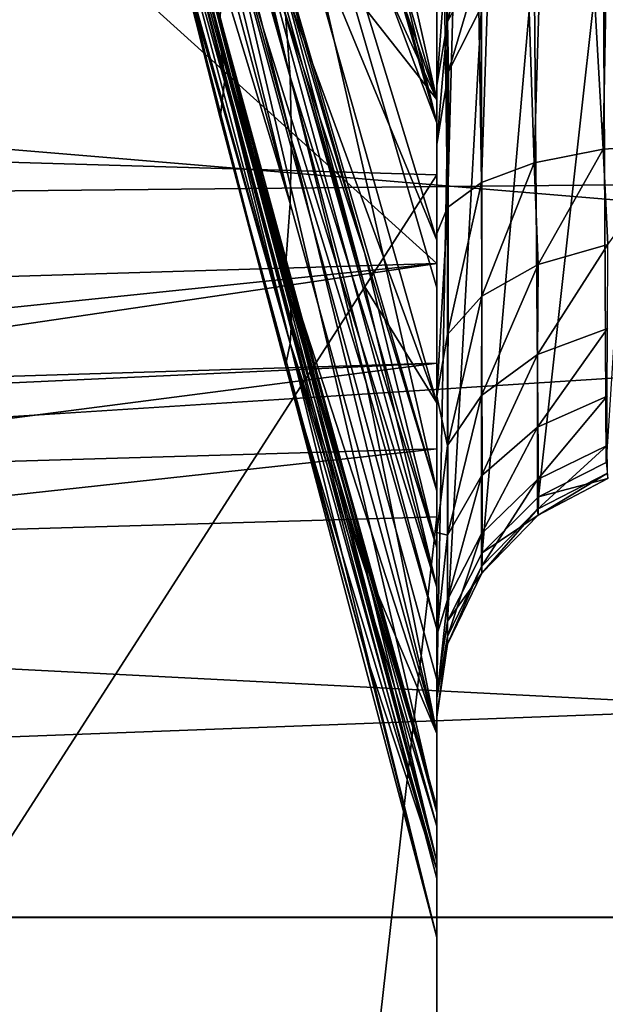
# Model space of a CAD drawing. Header units: millimetres. Extents: x -41 to 9, y -3 to 403.
# Tile 80 of 256: x -25.31 to -24.14, y 46.69 to 48.66. Entities that reach past the tile are written whole.
import ezdxf

# ---------------------------------------------------------------- set-up
doc = ezdxf.new("R2010")
doc.units = ezdxf.units.MM
doc.header["$LTSCALE"] = 81.481481
for name, color, linetype in [('1268', 7, 'CONTINUOUS'), ('1269', 7, 'CONTINUOUS'), ('1271', 7, 'CONTINUOUS'), ('1299', 7, 'CONTINUOUS'), ('642', 7, 'CONTINUOUS'), ('643', 7, 'CONTINUOUS'), ('644', 7, 'CONTINUOUS'), ('645', 7, 'CONTINUOUS'), ('646', 7, 'CONTINUOUS'), ('650', 7, 'CONTINUOUS'), ('651', 7, 'CONTINUOUS'), ('652', 7, 'CONTINUOUS'), ('692', 7, 'CONTINUOUS'), ('791', 7, 'CONTINUOUS'), ('793', 7, 'CONTINUOUS'), ('794', 7, 'CONTINUOUS'), ('795', 7, 'CONTINUOUS'), ('796', 7, 'CONTINUOUS'), ('797', 7, 'CONTINUOUS'), ('798', 7, 'CONTINUOUS'), ('799', 7, 'CONTINUOUS'), ('800', 7, 'CONTINUOUS'), ('801', 7, 'CONTINUOUS'), ('802', 7, 'CONTINUOUS'), ('803', 7, 'CONTINUOUS'), ('943', 7, 'CONTINUOUS')]:
    doc.layers.add(name, color=color, linetype=linetype)

msp = doc.modelspace()

# ---------------------------------------------------------------- linework, layer by layer
at = {"layer": '1268', "linetype": 'Continuous'}
for points in [[(9.125, 50.0796, -92.326), (9.125, 46.8686, -91.4205), (-40.875, 50.0789, -92.3258), (9.125, 50.0796, -92.326)], [(-40.875, 50.0789, -92.3258), (9.125, 46.8686, -91.4205), (-40.875, 46.868, -91.4203), (-40.875, 50.0789, -92.3258)], [(9.125, 46.8686, -91.4205), (9.125, 43.7374, -90.2655), (-40.875, 46.868, -91.4203), (9.125, 46.8686, -91.4205)], [(-40.875, 46.868, -91.4203), (9.125, 43.7374, -90.2655), (-40.875, 43.7368, -90.2652), (-40.875, 46.868, -91.4203)]]:
    msp.add_3dface(points, dxfattribs=at)
at = {"layer": '1269', "linetype": 'Continuous'}
for points in [[(-40.875, 46.8675, -10.5799), (9.125, 50.0781, -9.6744), (-40.875, 50.0788, -9.6742), (-40.875, 46.8675, -10.5799)], [(9.125, 46.8667, -10.5801), (9.125, 50.0781, -9.6744), (-40.875, 46.8675, -10.5799), (9.125, 46.8667, -10.5801)], [(-40.875, 43.7369, -11.7347), (9.125, 46.8667, -10.5801), (-40.875, 46.8675, -10.5799), (-40.875, 43.7369, -11.7347)], [(9.125, 43.7362, -11.735), (9.125, 46.8667, -10.5801), (-40.875, 43.7369, -11.7347), (9.125, 43.7362, -11.735)]]:
    msp.add_3dface(points, dxfattribs=at)
at = {"layer": '1271', "linetype": 'Continuous'}
for points in [[(-40.875, 51.2561, -89.8276), (-40.875, 48.1609, -88.9984), (-15.675, 49.9762, -89.517), (-40.875, 51.2561, -89.8276)], [(-15.675, 49.9762, -89.517), (-40.875, 48.1609, -88.9984), (-15.675, 48.4124, -89.0758), (-15.675, 49.9762, -89.517)], [(-15.675, 48.4124, -89.0758), (-40.875, 48.1609, -88.9984), (-15.675, 46.868, -88.5711), (-15.675, 48.4124, -89.0758)], [(-40.875, 48.1609, -88.9984), (-40.875, 45.1414, -87.9224), (-15.675, 46.868, -88.5711), (-40.875, 48.1609, -88.9984)], [(-15.675, 46.868, -88.5711), (-40.875, 45.1414, -87.9224), (-15.675, 45.345, -88.0037), (-15.675, 46.868, -88.5711)]]:
    msp.add_3dface(points, dxfattribs=at)
at = {"layer": '1299', "linetype": 'Continuous'}
for points in [[(-40.875, 46.6393, -13.5096), (-40.875, 49.6991, -12.5561), (-15.675, 47.5928, -13.1833), (-40.875, 46.6393, -13.5096)], [(-40.875, 49.6991, -12.5561), (-15.675, 49.1468, -12.7084), (-15.675, 47.5928, -13.1833), (-40.875, 49.6991, -12.5561)], [(-40.875, 46.6393, -13.5096), (-15.675, 47.5928, -13.1833), (-15.675, 46.0594, -13.7213), (-40.875, 46.6393, -13.5096)]]:
    msp.add_3dface(points, dxfattribs=at)
at = {"layer": '642', "linetype": 'Continuous'}
for points in [[(-24.4536, 48.6541, -26.2783), (-24.4537, 48.8155, -26.5221), (-24.3851, 48.9242, -26.4316), (-24.4536, 48.6541, -26.2783)], [(-24.3851, 48.7798, -26.2133), (-24.4536, 48.6541, -26.2783), (-24.3851, 48.9242, -26.4316), (-24.3851, 48.7798, -26.2133)], [(-24.4536, 48.6541, -26.2783), (-24.475, 48.5263, -26.3462), (-24.4537, 48.8155, -26.5221), (-24.4536, 48.6541, -26.2783)], [(-24.475, 48.5263, -26.3462), (-24.475, 48.7044, -26.614), (-24.4537, 48.8155, -26.5221), (-24.475, 48.5263, -26.3462)], [(-24.3851, 48.7798, -26.2133), (-24.4519, 48.554, -26.0047), (-24.4536, 48.6541, -26.2783), (-24.3851, 48.7798, -26.2133)], [(-24.3858, 48.6841, -25.9699), (-24.4519, 48.554, -26.0047), (-24.3851, 48.7798, -26.2133), (-24.3858, 48.6841, -25.9699)], [(-24.4519, 48.554, -26.0047), (-24.475, 48.4088, -26.0436), (-24.4536, 48.6541, -26.2783), (-24.4519, 48.554, -26.0047)], [(-24.4536, 48.6541, -26.2783), (-24.475, 48.4088, -26.0436), (-24.475, 48.5263, -26.3462), (-24.4536, 48.6541, -26.2783)]]:
    msp.add_3dface(points, dxfattribs=at)
at = {"layer": '643', "linetype": 'Continuous'}
for points in [[(-24.1439, 48.8633, -25.9218), (-24.0675, 48.8834, -25.9164), (-24.1378, 47.7746, -21.8502), (-24.1439, 48.8633, -25.9218)], [(-24.281, 48.7908, -25.9413), (-24.1439, 48.8633, -25.9218), (-24.2724, 47.7062, -21.8685), (-24.281, 48.7908, -25.9413)], [(-24.2724, 47.7062, -21.8685), (-24.1439, 48.8633, -25.9218), (-24.1378, 47.7746, -21.8502), (-24.2724, 47.7062, -21.8685)], [(-24.3858, 48.6841, -25.9699), (-24.281, 48.7908, -25.9413), (-24.385, 47.5944, -21.8985), (-24.3858, 48.6841, -25.9699)], [(-24.385, 47.5944, -21.8985), (-24.281, 48.7908, -25.9413), (-24.2724, 47.7062, -21.8685), (-24.385, 47.5944, -21.8985)], [(-24.4519, 48.554, -26.0047), (-24.3858, 48.6841, -25.9699), (-24.4535, 47.458, -21.935), (-24.4519, 48.554, -26.0047)], [(-24.4535, 47.458, -21.935), (-24.3858, 48.6841, -25.9699), (-24.385, 47.5944, -21.8985), (-24.4535, 47.458, -21.935)], [(-24.475, 48.4088, -26.0436), (-24.4519, 48.554, -26.0047), (-24.475, 47.3179, -21.9726), (-24.475, 48.4088, -26.0436)], [(-24.475, 47.3179, -21.9726), (-24.4519, 48.554, -26.0047), (-24.4535, 47.458, -21.935), (-24.475, 47.3179, -21.9726)]]:
    msp.add_3dface(points, dxfattribs=at)
at = {"layer": '644', "linetype": 'Continuous'}
for points in [[(-24.281, 48.3725, -20.5531), (-24.2735, 48.1695, -20.6624), (-24.1439, 48.3993, -20.6233), (-24.281, 48.3725, -20.5531)], [(-24.1341, 48.2091, -20.7235), (-24.1439, 48.3993, -20.6233), (-24.2735, 48.1695, -20.6624), (-24.1341, 48.2091, -20.7235)], [(-24.1341, 48.2091, -20.7235), (-23.9881, 48.4097, -20.6506), (-24.1439, 48.3993, -20.6233), (-24.1341, 48.2091, -20.7235)], [(-24.3858, 48.333, -20.4499), (-24.3857, 48.1066, -20.565), (-24.281, 48.3725, -20.5531), (-24.3858, 48.333, -20.4499)], [(-24.2735, 48.1695, -20.6624), (-24.281, 48.3725, -20.5531), (-24.3857, 48.1066, -20.565), (-24.2735, 48.1695, -20.6624)], [(-24.4536, 48.283, -20.3188), (-24.4539, 48.0296, -20.4461), (-24.3858, 48.333, -20.4499), (-24.4536, 48.283, -20.3188)], [(-24.3857, 48.1066, -20.565), (-24.3858, 48.333, -20.4499), (-24.4539, 48.0296, -20.4461), (-24.3857, 48.1066, -20.565)], [(-24.4539, 48.0296, -20.4461), (-24.4536, 48.283, -20.3188), (-24.475, 47.9072, -20.3556), (-24.4539, 48.0296, -20.4461)], [(-24.475, 47.9072, -20.3556), (-24.4536, 48.283, -20.3188), (-24.475, 48.2314, -20.1837), (-24.475, 47.9072, -20.3556)], [(-24.2742, 47.9902, -20.8065), (-24.1341, 48.2091, -20.7235), (-24.2735, 48.1695, -20.6624), (-24.2742, 47.9902, -20.8065)], [(-24.1353, 48.0417, -20.8581), (-24.1341, 48.2091, -20.7235), (-24.2742, 47.9902, -20.8065), (-24.1353, 48.0417, -20.8581)], [(-24.386, 47.9084, -20.7244), (-24.2735, 48.1695, -20.6624), (-24.3857, 48.1066, -20.565), (-24.386, 47.9084, -20.7244)], [(-24.2742, 47.9902, -20.8065), (-24.2735, 48.1695, -20.6624), (-24.386, 47.9084, -20.7244), (-24.2742, 47.9902, -20.8065)], [(-24.454, 47.8085, -20.6243), (-24.3857, 48.1066, -20.565), (-24.4539, 48.0296, -20.4461), (-24.454, 47.8085, -20.6243)], [(-24.386, 47.9084, -20.7244), (-24.3857, 48.1066, -20.565), (-24.454, 47.8085, -20.6243), (-24.386, 47.9084, -20.7244)], [(-24.454, 47.8085, -20.6243), (-24.4539, 48.0296, -20.4461), (-24.475, 47.9072, -20.3556), (-24.454, 47.8085, -20.6243)], [(-24.2746, 47.8453, -20.9844), (-24.1353, 48.0417, -20.8581), (-24.2742, 47.9902, -20.8065), (-24.2746, 47.8453, -20.9844)], [(-24.1359, 47.9066, -21.0243), (-24.1353, 48.0417, -20.8581), (-24.2746, 47.8453, -20.9844), (-24.1359, 47.9066, -21.0243)], [(-24.3862, 47.7483, -20.9212), (-24.2742, 47.9902, -20.8065), (-24.386, 47.9084, -20.7244), (-24.3862, 47.7483, -20.9212)], [(-24.2746, 47.8453, -20.9844), (-24.2742, 47.9902, -20.8065), (-24.3862, 47.7483, -20.9212), (-24.2746, 47.8453, -20.9844)], [(-24.475, 47.6351, -20.6005), (-24.454, 47.8085, -20.6243), (-24.475, 47.9072, -20.3556), (-24.475, 47.6351, -20.6005)], [(-24.3862, 47.7483, -20.9212), (-24.386, 47.9084, -20.7244), (-24.4541, 47.6299, -20.844), (-24.3862, 47.7483, -20.9212)], [(-24.4541, 47.6299, -20.844), (-24.386, 47.9084, -20.7244), (-24.454, 47.8085, -20.6243), (-24.4541, 47.6299, -20.844)], [(-24.2746, 47.7406, -21.1896), (-24.1359, 47.9066, -21.0243), (-24.2746, 47.8453, -20.9844), (-24.2746, 47.7406, -21.1896)], [(-24.1359, 47.8088, -21.2158), (-24.1359, 47.9066, -21.0243), (-24.2746, 47.7406, -21.1896), (-24.1359, 47.8088, -21.2158)], [(-24.3862, 47.6325, -21.148), (-24.2746, 47.8453, -20.9844), (-24.3862, 47.7483, -20.9212), (-24.3862, 47.6325, -21.148)], [(-24.2746, 47.7406, -21.1896), (-24.2746, 47.8453, -20.9844), (-24.3862, 47.6325, -21.148), (-24.2746, 47.7406, -21.1896)], [(-24.4541, 47.6299, -20.844), (-24.454, 47.8085, -20.6243), (-24.475, 47.6351, -20.6005), (-24.4541, 47.6299, -20.844)], [(-24.2742, 47.6816, -21.4112), (-24.1359, 47.8088, -21.2158), (-24.2746, 47.7406, -21.1896), (-24.2742, 47.6816, -21.4112)], [(-24.1353, 47.7536, -21.4227), (-24.1359, 47.8088, -21.2158), (-24.2742, 47.6816, -21.4112), (-24.1353, 47.7536, -21.4227)], [(-24.2724, 47.7062, -21.8685), (-24.1378, 47.7746, -21.8502), (-24.1341, 47.7424, -21.6367), (-24.2724, 47.7062, -21.8685)], [(-24.2735, 47.6697, -21.6404), (-24.1353, 47.7536, -21.4227), (-24.2742, 47.6816, -21.4112), (-24.2735, 47.6697, -21.6404)], [(-24.1341, 47.7424, -21.6367), (-24.1353, 47.7536, -21.4227), (-24.2735, 47.6697, -21.6404), (-24.1341, 47.7424, -21.6367)], [(-24.3862, 47.6325, -21.148), (-24.3862, 47.7483, -20.9212), (-24.4541, 47.5006, -21.0973), (-24.3862, 47.6325, -21.148)], [(-24.4541, 47.5006, -21.0973), (-24.3862, 47.7483, -20.9212), (-24.4541, 47.6299, -20.844), (-24.4541, 47.5006, -21.0973)], [(-24.386, 47.5672, -21.3929), (-24.2746, 47.7406, -21.1896), (-24.3862, 47.6325, -21.148), (-24.386, 47.5672, -21.3929)], [(-24.2742, 47.6816, -21.4112), (-24.2746, 47.7406, -21.1896), (-24.386, 47.5672, -21.3929), (-24.2742, 47.6816, -21.4112)], [(-24.2724, 47.7062, -21.8685), (-24.1341, 47.7424, -21.6367), (-24.2735, 47.6697, -21.6404), (-24.2724, 47.7062, -21.8685)], [(-24.385, 47.5944, -21.8985), (-24.2724, 47.7062, -21.8685), (-24.2735, 47.6697, -21.6404), (-24.385, 47.5944, -21.8985)], [(-24.3857, 47.554, -21.6464), (-24.2742, 47.6816, -21.4112), (-24.386, 47.5672, -21.3929), (-24.3857, 47.554, -21.6464)], [(-24.2735, 47.6697, -21.6404), (-24.2742, 47.6816, -21.4112), (-24.3857, 47.554, -21.6464), (-24.2735, 47.6697, -21.6404)], [(-24.385, 47.5944, -21.8985), (-24.2735, 47.6697, -21.6404), (-24.3857, 47.554, -21.6464), (-24.385, 47.5944, -21.8985)], [(-24.475, 47.4302, -20.9045), (-24.4541, 47.6299, -20.844), (-24.475, 47.6351, -20.6005), (-24.475, 47.4302, -20.9045)], [(-24.454, 47.4276, -21.3706), (-24.3862, 47.6325, -21.148), (-24.4541, 47.5006, -21.0973), (-24.454, 47.4276, -21.3706)], [(-24.386, 47.5672, -21.3929), (-24.3862, 47.6325, -21.148), (-24.454, 47.4276, -21.3706), (-24.386, 47.5672, -21.3929)], [(-24.4541, 47.5006, -21.0973), (-24.4541, 47.6299, -20.844), (-24.475, 47.4302, -20.9045), (-24.4541, 47.5006, -21.0973)], [(-24.4535, 47.458, -21.935), (-24.385, 47.5944, -21.8985), (-24.3857, 47.554, -21.6464), (-24.4535, 47.458, -21.935)], [(-24.4539, 47.4125, -21.6536), (-24.386, 47.5672, -21.3929), (-24.454, 47.4276, -21.3706), (-24.4539, 47.4125, -21.6536)], [(-24.3857, 47.554, -21.6464), (-24.386, 47.5672, -21.3929), (-24.4539, 47.4125, -21.6536), (-24.3857, 47.554, -21.6464)], [(-24.4535, 47.458, -21.935), (-24.3857, 47.554, -21.6464), (-24.4539, 47.4125, -21.6536), (-24.4535, 47.458, -21.935)], [(-24.475, 47.3051, -21.2486), (-24.4541, 47.5006, -21.0973), (-24.475, 47.4302, -20.9045), (-24.475, 47.3051, -21.2486)], [(-24.454, 47.4276, -21.3706), (-24.4541, 47.5006, -21.0973), (-24.475, 47.3051, -21.2486), (-24.454, 47.4276, -21.3706)], [(-24.475, 47.3179, -21.9726), (-24.4535, 47.458, -21.935), (-24.4539, 47.4125, -21.6536), (-24.475, 47.3179, -21.9726)], [(-24.475, 47.2671, -21.6115), (-24.454, 47.4276, -21.3706), (-24.475, 47.3051, -21.2486), (-24.475, 47.2671, -21.6115)], [(-24.4539, 47.4125, -21.6536), (-24.454, 47.4276, -21.3706), (-24.475, 47.2671, -21.6115), (-24.4539, 47.4125, -21.6536)], [(-24.475, 47.3179, -21.9726), (-24.4539, 47.4125, -21.6536), (-24.475, 47.2671, -21.6115), (-24.475, 47.3179, -21.9726)]]:
    msp.add_3dface(points, dxfattribs=at)
at = {"layer": '645', "linetype": 'Continuous'}
for points in [[(-24.475, 47.5259, -55.2411), (-24.475, 56.9574, -84.3613), (-24.475, 47.8933, -55.8556), (-24.475, 47.5259, -55.2411)], [(-24.475, 54.0354, -83.9645), (-24.475, 56.9574, -84.3613), (-24.475, 47.5259, -55.2411), (-24.475, 54.0354, -83.9645)], [(-24.475, 48.4984, -57.1531), (-24.475, 56.9574, -84.3613), (-24.475, 48.7329, -57.8296), (-24.475, 48.4984, -57.1531)], [(-24.475, 48.218, -56.494), (-24.475, 56.9574, -84.3613), (-24.475, 48.4984, -57.1531), (-24.475, 48.218, -56.494)], [(-24.475, 47.8933, -55.8556), (-24.475, 56.9574, -84.3613), (-24.475, 48.218, -56.494), (-24.475, 47.8933, -55.8556)], [(-24.475, 32.5583, -45.223), (-24.475, 54.0354, -83.9645), (-24.475, 47.5259, -55.2411), (-24.475, 32.5583, -45.223)], [(-24.475, 51.1573, -83.3119), (-24.475, 54.0354, -83.9645), (-24.475, 32.5583, -45.223), (-24.475, 51.1573, -83.3119)], [(-24.475, 48.7044, -26.614), (-24.475, 48.5263, -26.3462), (-24.475, 52.5435, -40.351), (-24.475, 48.7044, -26.614)], [(-24.475, 52.5435, -40.351), (-24.475, 48.4088, -26.0436), (-24.475, 51.9431, -40.7416), (-24.475, 52.5435, -40.351)], [(-24.475, 48.5263, -26.3462), (-24.475, 48.4088, -26.0436), (-24.475, 52.5435, -40.351), (-24.475, 48.5263, -26.3462)], [(-24.475, 51.9431, -40.7416), (-24.475, 32.5583, -45.223), (-24.475, 51.3177, -41.0901), (-24.475, 51.9431, -40.7416)], [(-24.475, 48.4088, -26.0436), (-24.475, 32.5583, -45.223), (-24.475, 51.9431, -40.7416), (-24.475, 48.4088, -26.0436)], [(-24.475, 51.3177, -41.0901), (-24.475, 32.5583, -45.223), (-24.475, 50.7336, -41.7334), (-24.475, 51.3177, -41.0901)], [(-24.475, 48.3485, -82.4083), (-24.475, 51.1573, -83.3119), (-24.475, 32.5583, -45.223), (-24.475, 48.3485, -82.4083)], [(-24.475, 50.7336, -41.7334), (-24.475, 32.5583, -45.223), (-24.475, 50.0902, -42.3175), (-24.475, 50.7336, -41.7334)], [(-24.475, 50.0902, -42.3175), (-24.475, 32.5583, -45.223), (-24.475, 49.7417, -42.943), (-24.475, 50.0902, -42.3175)], [(-24.475, 49.7379, -19.1105), (-24.475, 48.1714, -19.6578), (-24.475, 49.8334, -19.6187), (-24.475, 49.7379, -19.1105)], [(-24.475, 48.1714, -19.6578), (-24.475, 48.2314, -20.1837), (-24.475, 49.8334, -19.6187), (-24.475, 48.1714, -19.6578)], [(-24.475, 49.7417, -42.943), (-24.475, 32.5583, -45.223), (-24.475, 49.351, -43.5435), (-24.475, 49.7417, -42.943)], [(-24.475, 49.351, -43.5435), (-24.475, 32.5583, -45.223), (-24.475, 48.9204, -44.116), (-24.475, 49.351, -43.5435)], [(-24.475, 48.9204, -44.116), (-24.475, 32.5583, -45.223), (-24.475, 48.4518, -44.6574), (-24.475, 48.9204, -44.116)], [(-24.475, 48.4518, -44.6574), (-24.475, 32.5583, -45.223), (-24.475, 48.123, -45.4617), (-24.475, 48.4518, -44.6574)], [(-24.475, 48.4088, -26.0436), (-24.475, 47.3179, -21.9726), (-24.475, 32.5583, -45.223), (-24.475, 48.4088, -26.0436)], [(-24.475, 33.893, -48.4132), (-24.475, 48.3485, -82.4083), (-24.475, 32.5583, -45.223), (-24.475, 33.893, -48.4132)], [(-24.475, 45.6328, -81.2625), (-24.475, 48.3485, -82.4083), (-24.475, 33.893, -48.4132), (-24.475, 45.6328, -81.2625)], [(-24.475, 47.9729, -19.7592), (-24.475, 48.2314, -20.1837), (-24.475, 48.1714, -19.6578), (-24.475, 47.9729, -19.7592)], [(-24.475, 47.8016, -19.9021), (-24.475, 48.2314, -20.1837), (-24.475, 47.9729, -19.7592), (-24.475, 47.8016, -19.9021)], [(-24.475, 47.9072, -20.3556), (-24.475, 48.2314, -20.1837), (-24.475, 47.8016, -19.9021), (-24.475, 47.9072, -20.3556)], [(-24.475, 48.123, -45.4617), (-24.475, 32.5583, -45.223), (-24.475, 47.7182, -46.2306), (-24.475, 48.123, -45.4617)], [(-24.475, 47.6661, -20.0795), (-24.475, 47.9072, -20.3556), (-24.475, 47.8016, -19.9021), (-24.475, 47.6661, -20.0795)], [(-24.475, 47.6351, -20.6005), (-24.475, 47.9072, -20.3556), (-24.475, 47.6661, -20.0795), (-24.475, 47.6351, -20.6005)], [(-24.475, 47.7182, -46.2306), (-24.475, 32.5583, -45.223), (-24.475, 47.6047, -46.9375), (-24.475, 47.7182, -46.2306)], [(-24.475, 32.5583, -45.223), (-24.475, 47.4302, -20.9045), (-24.475, 47.6661, -20.0795), (-24.475, 32.5583, -45.223)], [(-24.475, 47.4302, -20.9045), (-24.475, 47.6351, -20.6005), (-24.475, 47.6661, -20.0795), (-24.475, 47.4302, -20.9045)], [(-24.475, 47.6047, -46.9375), (-24.475, 32.5583, -45.223), (-24.475, 47.443, -47.6354), (-24.475, 47.6047, -46.9375)], [(-24.475, 47.3417, -54.3918), (-24.475, 47.0765, -53.5642), (-24.475, 47.5259, -55.2411), (-24.475, 47.3417, -54.3918)], [(-24.475, 47.0765, -53.5642), (-24.475, 32.5583, -45.223), (-24.475, 47.5259, -55.2411), (-24.475, 47.0765, -53.5642)], [(-24.475, 47.443, -47.6354), (-24.475, 32.5583, -45.223), (-24.475, 47.2341, -48.3206), (-24.475, 47.443, -47.6354)], [(-24.475, 47.3051, -21.2486), (-24.475, 47.4302, -20.9045), (-24.475, 32.5583, -45.223), (-24.475, 47.3051, -21.2486)], [(-24.475, 47.3179, -21.9726), (-24.475, 47.2671, -21.6115), (-24.475, 32.5583, -45.223), (-24.475, 47.3179, -21.9726)], [(-24.475, 47.2671, -21.6115), (-24.475, 47.3051, -21.2486), (-24.475, 32.5583, -45.223), (-24.475, 47.2671, -21.6115)], [(-24.475, 47.2341, -48.3206), (-24.475, 32.5583, -45.223), (-24.475, 46.9789, -48.9896), (-24.475, 47.2341, -48.3206)], [(-24.475, 47.0495, -52.133), (-24.475, 32.5583, -45.223), (-24.475, 47.0876, -52.8483), (-24.475, 47.0495, -52.133)], [(-24.475, 47.0876, -52.8483), (-24.475, 32.5583, -45.223), (-24.475, 47.0765, -53.5642), (-24.475, 47.0876, -52.8483)], [(-24.475, 46.9628, -51.422), (-24.475, 32.5583, -45.223), (-24.475, 47.0495, -52.133), (-24.475, 46.9628, -51.422)], [(-24.475, 46.9789, -48.9896), (-24.475, 32.5583, -45.223), (-24.475, 46.945, -49.8579), (-24.475, 46.9789, -48.9896)], [(-24.475, 46.8276, -50.7189), (-24.475, 32.5583, -45.223), (-24.475, 46.9628, -51.422), (-24.475, 46.8276, -50.7189)], [(-24.475, 46.945, -49.8579), (-24.475, 32.5583, -45.223), (-24.475, 46.8276, -50.7189), (-24.475, 46.945, -49.8579)]]:
    msp.add_3dface(points, dxfattribs=at)
at = {"layer": '646', "linetype": 'Continuous'}
for points in [[(-26.1855, 51.2004, -83.2617), (-24.475, 51.1573, -83.3119), (-26.1855, 48.3987, -82.3634), (-26.1855, 51.2004, -83.2617)], [(-24.475, 51.1573, -83.3119), (-24.475, 48.3485, -82.4083), (-26.1855, 48.3987, -82.3634), (-24.475, 51.1573, -83.3119)], [(-26.1855, 48.3987, -82.3634), (-24.475, 48.3485, -82.4083), (-26.1855, 45.6867, -81.2222), (-26.1855, 48.3987, -82.3634)], [(-24.475, 48.3485, -82.4083), (-24.475, 45.6328, -81.2625), (-26.1855, 45.6867, -81.2222), (-24.475, 48.3485, -82.4083)]]:
    msp.add_3dface(points, dxfattribs=at)
at = {"layer": '650', "linetype": 'Continuous'}
for points in [[(-26.175, 32.5905, -45.1695), (-24.475, 47.6661, -20.0795), (-26.175, 47.6167, -20.1616), (-26.175, 32.5905, -45.1695)], [(-24.475, 32.5583, -45.223), (-24.475, 47.6661, -20.0795), (-26.175, 32.5905, -45.1695), (-24.475, 32.5583, -45.223)]]:
    msp.add_3dface(points, dxfattribs=at)
at = {"layer": '651', "linetype": 'Continuous'}
for points in [[(-26.1824, 47.9205, -19.8436), (-24.475, 48.1714, -19.6578), (-26.1837, 47.9949, -19.7987), (-26.1824, 47.9205, -19.8436)], [(-26.1837, 47.9949, -19.7987), (-24.475, 48.1714, -19.6578), (-25.3301, 48.1455, -19.6995), (-26.1837, 47.9949, -19.7987)], [(-24.475, 47.9729, -19.7592), (-24.475, 48.1714, -19.6578), (-26.1824, 47.9205, -19.8436), (-24.475, 47.9729, -19.7592)], [(-26.1819, 47.8938, -19.862), (-24.475, 47.9729, -19.7592), (-26.1824, 47.9205, -19.8436), (-26.1819, 47.8938, -19.862)], [(-26.1789, 47.7519, -19.9848), (-24.475, 47.9729, -19.7592), (-26.1819, 47.8938, -19.862), (-26.1789, 47.7519, -19.9848)], [(-24.475, 47.8016, -19.9021), (-24.475, 47.9729, -19.7592), (-26.1789, 47.7519, -19.9848), (-24.475, 47.8016, -19.9021)], [(-26.175, 47.6167, -20.1616), (-24.475, 47.8016, -19.9021), (-26.1789, 47.7519, -19.9848), (-26.175, 47.6167, -20.1616)], [(-24.475, 47.6661, -20.0795), (-24.475, 47.8016, -19.9021), (-26.175, 47.6167, -20.1616), (-24.475, 47.6661, -20.0795)]]:
    msp.add_3dface(points, dxfattribs=at)
at = {"layer": '652', "linetype": 'Continuous'}
for points in [[(-24.475, 48.1714, -19.6578), (-24.475, 49.7379, -19.1105), (-26.1855, 49.7191, -19.1793), (-24.475, 48.1714, -19.6578)], [(-25.3301, 48.1455, -19.6995), (-24.475, 48.1714, -19.6578), (-26.1855, 49.7191, -19.1793), (-25.3301, 48.1455, -19.6995)]]:
    msp.add_3dface(points, dxfattribs=at)
at = {"layer": '692', "linetype": 'Continuous'}
for points in [[(-24.1439, 48.3993, -20.6233), (-24.1149, 49.9813, -20.0753), (-24.2325, 49.9655, -20.0264), (-24.1439, 48.3993, -20.6233)], [(-24.1439, 48.3993, -20.6233), (-23.9881, 48.4097, -20.6506), (-24.1149, 49.9813, -20.0753), (-24.1439, 48.3993, -20.6233)], [(-24.281, 48.3725, -20.5531), (-24.2325, 49.9655, -20.0264), (-24.3332, 49.9409, -19.9506), (-24.281, 48.3725, -20.5531)], [(-24.281, 48.3725, -20.5531), (-24.1439, 48.3993, -20.6233), (-24.2325, 49.9655, -20.0264), (-24.281, 48.3725, -20.5531)], [(-24.3858, 48.333, -20.4499), (-24.3332, 49.9409, -19.9506), (-24.4102, 49.9092, -19.8529), (-24.3858, 48.333, -20.4499)], [(-24.3858, 48.333, -20.4499), (-24.281, 48.3725, -20.5531), (-24.3332, 49.9409, -19.9506), (-24.3858, 48.333, -20.4499)], [(-24.4536, 48.283, -20.3188), (-24.4102, 49.9092, -19.8529), (-24.4585, 49.8726, -19.7398), (-24.4536, 48.283, -20.3188)], [(-24.4536, 48.283, -20.3188), (-24.3858, 48.333, -20.4499), (-24.4102, 49.9092, -19.8529), (-24.4536, 48.283, -20.3188)], [(-24.475, 49.8334, -19.6187), (-24.4536, 48.283, -20.3188), (-24.4585, 49.8726, -19.7398), (-24.475, 49.8334, -19.6187)], [(-24.475, 48.2314, -20.1837), (-24.4536, 48.283, -20.3188), (-24.475, 49.8334, -19.6187), (-24.475, 48.2314, -20.1837)]]:
    msp.add_3dface(points, dxfattribs=at)
at = {"layer": '791', "linetype": 'Continuous'}
for points in [[(-24.475, 48.4984, -57.1531), (-24.7763, 49.5437, -56.9529), (-24.7676, 49.3386, -56.5101), (-24.475, 48.4984, -57.1531)], [(-24.475, 48.4984, -57.1531), (-24.6186, 49.1352, -57.3849), (-24.7763, 49.5437, -56.9529), (-24.475, 48.4984, -57.1531)], [(-24.7646, 49.1327, -56.0675), (-24.475, 48.4984, -57.1531), (-24.7676, 49.3386, -56.5101), (-24.7646, 49.1327, -56.0675)], [(-24.475, 48.4984, -57.1531), (-24.7646, 49.1327, -56.0675), (-24.615, 48.6766, -56.2802), (-24.475, 48.4984, -57.1531)], [(-24.475, 48.4984, -57.1531), (-24.475, 48.7329, -57.8296), (-24.6186, 49.1352, -57.3849), (-24.475, 48.4984, -57.1531)], [(-24.475, 48.218, -56.494), (-24.475, 48.4984, -57.1531), (-24.615, 48.6766, -56.2802), (-24.475, 48.218, -56.494)]]:
    msp.add_3dface(points, dxfattribs=at)
at = {"layer": '793', "linetype": 'Continuous'}
for points in [[(-24.475, 47.8933, -55.8556), (-24.7676, 48.926, -55.6253), (-24.7763, 48.7186, -55.1835), (-24.475, 47.8933, -55.8556)], [(-24.475, 47.8933, -55.8556), (-24.475, 48.218, -56.494), (-24.7676, 48.926, -55.6253), (-24.475, 47.8933, -55.8556)], [(-24.475, 48.218, -56.494), (-24.615, 48.6766, -56.2802), (-24.7676, 48.926, -55.6253), (-24.475, 48.218, -56.494)], [(-24.475, 47.8933, -55.8556), (-24.7763, 48.7186, -55.1835), (-24.6185, 48.1249, -55.2188), (-24.475, 47.8933, -55.8556)], [(-24.475, 47.5259, -55.2411), (-24.475, 47.8933, -55.8556), (-24.6185, 48.1249, -55.2188), (-24.475, 47.5259, -55.2411)]]:
    msp.add_3dface(points, dxfattribs=at)
at = {"layer": '794', "linetype": 'Continuous'}
for points in [[(-24.9065, 49.111, -54.8175), (-24.475, 47.5259, -55.2411), (-24.6185, 48.1249, -55.2188), (-24.9065, 49.111, -54.8175)], [(-24.475, 47.5259, -55.2411), (-24.9065, 49.111, -54.8175), (-24.8973, 48.8875, -53.9776), (-24.475, 47.5259, -55.2411)], [(-24.839, 48.9101, -54.9946), (-24.9065, 49.111, -54.8175), (-24.6185, 48.1249, -55.2188), (-24.839, 48.9101, -54.9946)], [(-24.7763, 48.7186, -55.1835), (-24.839, 48.9101, -54.9946), (-24.6185, 48.1249, -55.2188), (-24.7763, 48.7186, -55.1835)], [(-24.9065, 48.6611, -53.1385), (-24.475, 47.0765, -53.5642), (-24.8973, 48.8875, -53.9776), (-24.9065, 48.6611, -53.1385)], [(-24.475, 47.0765, -53.5642), (-24.475, 47.3417, -54.3918), (-24.8973, 48.8875, -53.9776), (-24.475, 47.0765, -53.5642)], [(-24.475, 47.3417, -54.3918), (-24.475, 47.5259, -55.2411), (-24.8973, 48.8875, -53.9776), (-24.475, 47.3417, -54.3918)], [(-24.839, 48.3988, -53.0856), (-24.475, 47.0765, -53.5642), (-24.9065, 48.6611, -53.1385), (-24.839, 48.3988, -53.0856)], [(-24.6186, 47.6067, -53.2838), (-24.475, 47.0765, -53.5642), (-24.839, 48.3988, -53.0856), (-24.6186, 47.6067, -53.2838)], [(-24.7763, 48.1382, -53.0176), (-24.6186, 47.6067, -53.2838), (-24.839, 48.3988, -53.0856), (-24.7763, 48.1382, -53.0176)]]:
    msp.add_3dface(points, dxfattribs=at)
at = {"layer": '795', "linetype": 'Continuous'}
for points in [[(-24.475, 47.0876, -52.8483), (-24.6186, 47.6067, -53.2838), (-24.7763, 48.1382, -53.0176), (-24.475, 47.0876, -52.8483)], [(-24.475, 47.0876, -52.8483), (-24.7763, 48.1382, -53.0176), (-24.7676, 48.097, -52.5314), (-24.475, 47.0876, -52.8483)], [(-24.7646, 48.0549, -52.0451), (-24.475, 47.0876, -52.8483), (-24.7676, 48.097, -52.5314), (-24.7646, 48.0549, -52.0451)], [(-24.475, 47.0876, -52.8483), (-24.7646, 48.0549, -52.0451), (-24.615, 47.5536, -52.0889), (-24.475, 47.0876, -52.8483)], [(-24.475, 47.0876, -52.8483), (-24.475, 47.0765, -53.5642), (-24.6186, 47.6067, -53.2838), (-24.475, 47.0876, -52.8483)], [(-24.475, 47.0495, -52.133), (-24.475, 47.0876, -52.8483), (-24.615, 47.5536, -52.0889), (-24.475, 47.0495, -52.133)]]:
    msp.add_3dface(points, dxfattribs=at)
at = {"layer": '796', "linetype": 'Continuous'}
for points in [[(-24.7676, 48.097, -52.5314), (-24.7763, 48.1382, -53.0176), (-25.0686, 49.2302, -52.7424), (-24.7676, 48.097, -52.5314)], [(-25.0686, 49.2302, -52.7424), (-24.7763, 48.1382, -53.0176), (-24.9847, 48.9478, -52.9444), (-25.0686, 49.2302, -52.7424)], [(-25.0627, 49.1963, -52.3453), (-24.7676, 48.097, -52.5314), (-25.0686, 49.2302, -52.7424), (-25.0627, 49.1963, -52.3453)], [(-25.0608, 49.1619, -51.9482), (-24.7676, 48.097, -52.5314), (-25.0627, 49.1963, -52.3453), (-25.0608, 49.1619, -51.9482)], [(-25.0627, 49.1269, -51.5512), (-24.7646, 48.0549, -52.0451), (-25.0608, 49.1619, -51.9482), (-25.0627, 49.1269, -51.5512)], [(-24.7646, 48.0549, -52.0451), (-24.7676, 48.097, -52.5314), (-25.0608, 49.1619, -51.9482), (-24.7646, 48.0549, -52.0451)], [(-25.0686, 49.0913, -51.1543), (-24.7676, 48.0119, -51.5588), (-25.0627, 49.1269, -51.5512), (-25.0686, 49.0913, -51.1543)], [(-24.7676, 48.0119, -51.5588), (-24.7646, 48.0549, -52.0451), (-25.0627, 49.1269, -51.5512), (-24.7676, 48.0119, -51.5588)], [(-24.9849, 48.7786, -51.0046), (-24.7676, 48.0119, -51.5588), (-25.0686, 49.0913, -51.1543), (-24.9849, 48.7786, -51.0046)], [(-24.7763, 48.1382, -53.0176), (-24.839, 48.3988, -53.0856), (-24.9847, 48.9478, -52.9444), (-24.7763, 48.1382, -53.0176)], [(-24.839, 48.3988, -53.0856), (-24.9065, 48.6611, -53.1385), (-24.9847, 48.9478, -52.9444), (-24.839, 48.3988, -53.0856)], [(-24.9065, 48.462, -50.863), (-24.7763, 47.9681, -51.0728), (-24.9849, 48.7786, -51.0046), (-24.9065, 48.462, -50.863)], [(-24.7763, 47.9681, -51.0728), (-24.7676, 48.0119, -51.5588), (-24.9849, 48.7786, -51.0046), (-24.7763, 47.9681, -51.0728)], [(-24.839, 48.2127, -50.9607), (-24.7763, 47.9681, -51.0728), (-24.9065, 48.462, -50.863), (-24.839, 48.2127, -50.9607)]]:
    msp.add_3dface(points, dxfattribs=at)
at = {"layer": '797', "linetype": 'Continuous'}
for points in [[(-24.615, 47.5536, -52.0889), (-24.7646, 48.0549, -52.0451), (-24.7676, 48.0119, -51.5588), (-24.615, 47.5536, -52.0889)], [(-24.475, 46.9628, -51.422), (-24.7676, 48.0119, -51.5588), (-24.7763, 47.9681, -51.0728), (-24.475, 46.9628, -51.422)], [(-24.475, 46.9628, -51.422), (-24.475, 47.0495, -52.133), (-24.7676, 48.0119, -51.5588), (-24.475, 46.9628, -51.422)], [(-24.475, 47.0495, -52.133), (-24.615, 47.5536, -52.0889), (-24.7676, 48.0119, -51.5588), (-24.475, 47.0495, -52.133)], [(-24.475, 46.9628, -51.422), (-24.7763, 47.9681, -51.0728), (-24.6185, 47.3982, -50.9029), (-24.475, 46.9628, -51.422)], [(-24.475, 46.8276, -50.7189), (-24.475, 46.9628, -51.422), (-24.6185, 47.3982, -50.9029), (-24.475, 46.8276, -50.7189)]]:
    msp.add_3dface(points, dxfattribs=at)
at = {"layer": '798', "linetype": 'Continuous'}
for points in [[(-24.839, 48.3851, -48.9919), (-24.475, 46.9789, -48.9896), (-24.9065, 48.6135, -49.1314), (-24.839, 48.3851, -48.9919)], [(-24.9065, 48.6135, -49.1314), (-24.475, 46.9789, -48.9896), (-24.8973, 48.5393, -49.9973), (-24.9065, 48.6135, -49.1314)], [(-24.475, 46.8276, -50.7189), (-24.9065, 48.462, -50.863), (-24.8973, 48.5393, -49.9973), (-24.475, 46.8276, -50.7189)], [(-24.475, 46.9789, -48.9896), (-24.475, 46.945, -49.8579), (-24.8973, 48.5393, -49.9973), (-24.475, 46.9789, -48.9896)], [(-24.475, 46.945, -49.8579), (-24.475, 46.8276, -50.7189), (-24.8973, 48.5393, -49.9973), (-24.475, 46.945, -49.8579)], [(-24.9065, 48.462, -50.863), (-24.475, 46.8276, -50.7189), (-24.6185, 47.3982, -50.9029), (-24.9065, 48.462, -50.863)], [(-24.839, 48.2127, -50.9607), (-24.9065, 48.462, -50.863), (-24.6185, 47.3982, -50.9029), (-24.839, 48.2127, -50.9607)], [(-24.6186, 47.573, -48.9074), (-24.475, 46.9789, -48.9896), (-24.839, 48.3851, -48.9919), (-24.6186, 47.573, -48.9074)], [(-24.7763, 48.1635, -48.839), (-24.6186, 47.573, -48.9074), (-24.839, 48.3851, -48.9919), (-24.7763, 48.1635, -48.839)], [(-24.7763, 47.9681, -51.0728), (-24.839, 48.2127, -50.9607), (-24.6185, 47.3982, -50.9029), (-24.7763, 47.9681, -51.0728)]]:
    msp.add_3dface(points, dxfattribs=at)
at = {"layer": '799', "linetype": 'Continuous'}
for points in [[(-24.7646, 48.4178, -47.8966), (-24.475, 47.2341, -48.3206), (-24.7676, 48.2911, -48.3679), (-24.7646, 48.4178, -47.8966)], [(-24.475, 47.2341, -48.3206), (-24.7646, 48.4178, -47.8966), (-24.615, 47.9317, -47.7663), (-24.475, 47.2341, -48.3206)], [(-24.475, 47.2341, -48.3206), (-24.7763, 48.1635, -48.839), (-24.7676, 48.2911, -48.3679), (-24.475, 47.2341, -48.3206)], [(-24.475, 47.2341, -48.3206), (-24.6186, 47.573, -48.9074), (-24.7763, 48.1635, -48.839), (-24.475, 47.2341, -48.3206)], [(-24.475, 47.443, -47.6354), (-24.475, 47.2341, -48.3206), (-24.615, 47.9317, -47.7663), (-24.475, 47.443, -47.6354)], [(-24.475, 47.2341, -48.3206), (-24.475, 46.9789, -48.9896), (-24.6186, 47.573, -48.9074), (-24.475, 47.2341, -48.3206)]]:
    msp.add_3dface(points, dxfattribs=at)
at = {"layer": '800', "linetype": 'Continuous'}
for points in [[(-24.9849, 49.4538, -47.1664), (-24.7676, 48.5438, -47.425), (-25.0686, 49.6964, -47.4139), (-24.9849, 49.4538, -47.1664)], [(-25.0686, 49.6964, -47.4139), (-24.7676, 48.5438, -47.425), (-25.0627, 49.5941, -47.7991), (-25.0686, 49.6964, -47.4139)], [(-25.0627, 49.5941, -47.7991), (-24.7646, 48.4178, -47.8966), (-25.0608, 49.4912, -48.1842), (-25.0627, 49.5941, -47.7991)], [(-24.7676, 48.5438, -47.425), (-24.7646, 48.4178, -47.8966), (-25.0627, 49.5941, -47.7991), (-24.7676, 48.5438, -47.425)], [(-25.0608, 49.4912, -48.1842), (-24.7676, 48.2911, -48.3679), (-25.0627, 49.3878, -48.5691), (-25.0608, 49.4912, -48.1842)], [(-24.7646, 48.4178, -47.8966), (-24.7676, 48.2911, -48.3679), (-25.0608, 49.4912, -48.1842), (-24.7646, 48.4178, -47.8966)], [(-24.7763, 48.6688, -46.9532), (-24.7676, 48.5438, -47.425), (-24.9849, 49.4538, -47.1664), (-24.7763, 48.6688, -46.9532)], [(-25.0627, 49.3878, -48.5691), (-24.7676, 48.2911, -48.3679), (-25.0686, 49.2838, -48.9538), (-25.0627, 49.3878, -48.5691)], [(-25.0686, 49.2838, -48.9538), (-24.7763, 48.1635, -48.839), (-24.9847, 48.9493, -49.0471), (-25.0686, 49.2838, -48.9538)], [(-24.7676, 48.2911, -48.3679), (-24.7763, 48.1635, -48.839), (-25.0686, 49.2838, -48.9538), (-24.7676, 48.2911, -48.3679)], [(-24.839, 48.3851, -48.9919), (-24.9065, 48.6135, -49.1314), (-24.9847, 48.9493, -49.0471), (-24.839, 48.3851, -48.9919)], [(-24.7763, 48.1635, -48.839), (-24.839, 48.3851, -48.9919), (-24.9847, 48.9493, -49.0471), (-24.7763, 48.1635, -48.839)]]:
    msp.add_3dface(points, dxfattribs=at)
at = {"layer": '801', "linetype": 'Continuous'}
for points in [[(-24.475, 47.6047, -46.9375), (-24.7676, 48.5438, -47.425), (-24.7763, 48.6688, -46.9532), (-24.475, 47.6047, -46.9375)], [(-24.475, 47.6047, -46.9375), (-24.7763, 48.6688, -46.9532), (-24.6185, 48.1914, -46.5986), (-24.475, 47.6047, -46.9375)], [(-24.615, 47.9317, -47.7663), (-24.7646, 48.4178, -47.8966), (-24.7676, 48.5438, -47.425), (-24.615, 47.9317, -47.7663)], [(-24.475, 47.6047, -46.9375), (-24.475, 47.443, -47.6354), (-24.7676, 48.5438, -47.425), (-24.475, 47.6047, -46.9375)], [(-24.475, 47.443, -47.6354), (-24.615, 47.9317, -47.7663), (-24.7676, 48.5438, -47.425), (-24.475, 47.443, -47.6354)], [(-24.475, 47.7182, -46.2306), (-24.475, 47.6047, -46.9375), (-24.6185, 48.1914, -46.5986), (-24.475, 47.7182, -46.2306)]]:
    msp.add_3dface(points, dxfattribs=at)
at = {"layer": '802', "linetype": 'Continuous'}
for points in [[(-24.839, 49.7724, -45.1405), (-24.475, 48.4518, -44.6574), (-24.9065, 49.9393, -45.3497), (-24.839, 49.7724, -45.1405)], [(-24.9065, 49.9393, -45.3497), (-24.475, 48.4518, -44.6574), (-24.8973, 49.5734, -46.138), (-24.9065, 49.9393, -45.3497)], [(-24.6186, 49.0381, -44.7833), (-24.475, 48.4518, -44.6574), (-24.839, 49.7724, -45.1405), (-24.6186, 49.0381, -44.7833)], [(-24.475, 47.7182, -46.2306), (-24.9065, 49.2047, -46.925), (-24.8973, 49.5734, -46.138), (-24.475, 47.7182, -46.2306)], [(-24.475, 48.123, -45.4617), (-24.475, 47.7182, -46.2306), (-24.8973, 49.5734, -46.138), (-24.475, 48.123, -45.4617)], [(-24.475, 48.4518, -44.6574), (-24.475, 48.123, -45.4617), (-24.8973, 49.5734, -46.138), (-24.475, 48.4518, -44.6574)], [(-24.9065, 49.2047, -46.925), (-24.475, 47.7182, -46.2306), (-24.6185, 48.1914, -46.5986), (-24.9065, 49.2047, -46.925)], [(-24.839, 48.937, -46.9316), (-24.9065, 49.2047, -46.925), (-24.6185, 48.1914, -46.5986), (-24.839, 48.937, -46.9316)], [(-24.7763, 48.6688, -46.9532), (-24.839, 48.937, -46.9316), (-24.6185, 48.1914, -46.5986), (-24.7763, 48.6688, -46.9532)]]:
    msp.add_3dface(points, dxfattribs=at)
at = {"layer": '803', "linetype": 'Continuous'}
msp.add_3dface([(-24.475, 48.9204, -44.116), (-24.475, 48.4518, -44.6574), (-24.6186, 49.0381, -44.7833), (-24.475, 48.9204, -44.116)], dxfattribs=at)
at = {"layer": '943', "linetype": 'Continuous'}
for points in [[(-24.9065, 48.6135, -49.1314), (-24.8973, 48.5393, -49.9973), (-25.2228, 49.8474, -49.3743), (-24.9065, 48.6135, -49.1314)], [(-24.9065, 48.6135, -49.1314), (-25.2228, 49.8474, -49.3743), (-25.1426, 49.5646, -49.1676), (-24.9065, 48.6135, -49.1314)], [(-25.2228, 49.8474, -49.3743), (-24.8973, 48.5393, -49.9973), (-25.2161, 49.7845, -50.1063), (-25.2228, 49.8474, -49.3743)], [(-24.9065, 48.462, -50.863), (-25.2228, 49.7193, -50.838), (-25.2161, 49.7845, -50.1063), (-24.9065, 48.462, -50.863)], [(-24.8973, 48.5393, -49.9973), (-24.9065, 48.462, -50.863), (-25.2161, 49.7845, -50.1063), (-24.8973, 48.5393, -49.9973)], [(-24.9065, 48.462, -50.863), (-25.1426, 49.405, -50.9924), (-25.2228, 49.7193, -50.838), (-24.9065, 48.462, -50.863)], [(-24.9847, 48.9493, -49.0471), (-24.9065, 48.6135, -49.1314), (-25.1426, 49.5646, -49.1676), (-24.9847, 48.9493, -49.0471)], [(-24.9065, 48.462, -50.863), (-24.9849, 48.7786, -51.0046), (-25.1426, 49.405, -50.9924), (-24.9065, 48.462, -50.863)]]:
    msp.add_3dface(points, dxfattribs=at)

doc.saveas('drawing.dxf')
